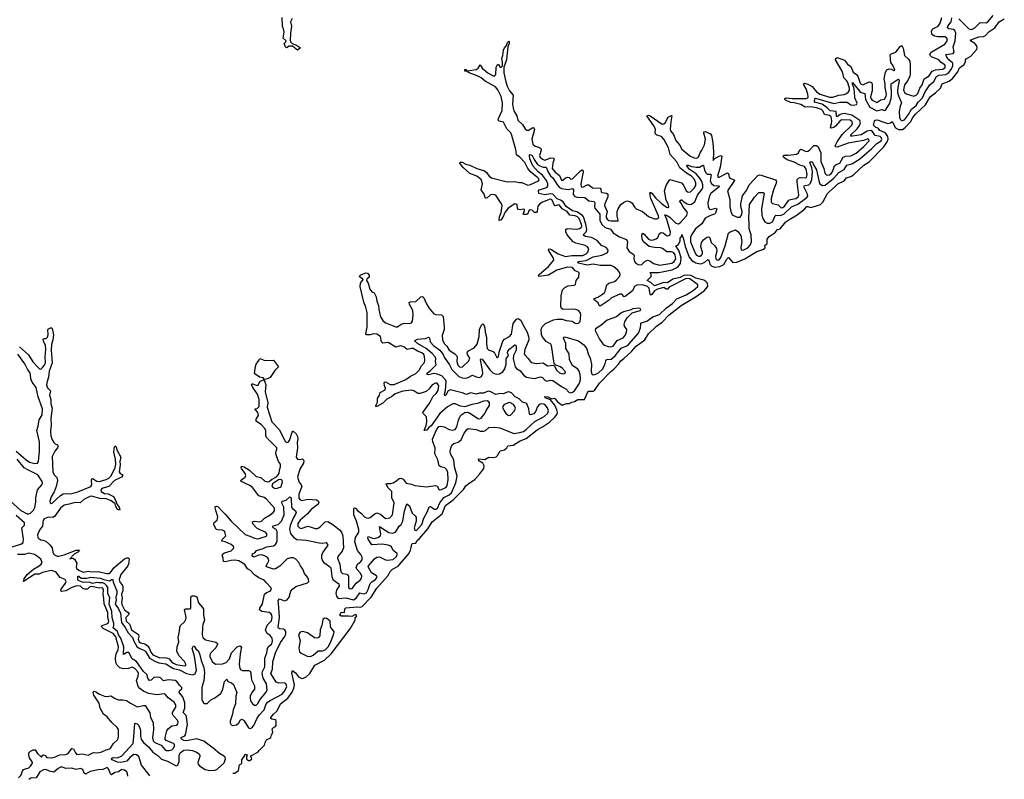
# Model space of a CAD drawing. Extents: x 2528690 to 2677062, y 911844 to 1023253.
# Tile 134 of 145: x 2662440 to 2673865, y 915099 to 923910. Entities that reach past the tile are written whole.
import ezdxf

# ---------------------------------------------------------------- set-up
doc = ezdxf.new("R2010")
doc.units = 0

msp = doc.modelspace()

# ---------------------------------------------------------------- linework, layer by layer
at = {"layer": '0CON10XD'}
for points in [[(2665603, 923925), (2665584, 923885), (2665593, 923835), (2665582, 923755), (2665579, 923669), (2665584, 923654), (2665603, 923633), (2665652, 923615), (2665700, 923585), (2665665, 923558), (2665605, 923602), (2665567, 923603), (2665535, 923583), (2665525, 923594), (2665510, 923635), (2665528, 923652), (2665532, 923665), (2665497, 923697), (2665508, 923765), (2665501, 923805), (2665488, 923835), (2665487, 923935)], [(2668743, 922047), (2668775, 922074), (2668795, 922083), (2668815, 922080), (2668835, 922061), (2668855, 922063), (2668946, 922155), (2668965, 922167), (2668975, 922165), (2668980, 922145), (2668953, 922005), (2668955, 921972), (2668975, 921967), (2669025, 921993), (2669045, 921995), (2669088, 921958), (2669176, 921956), (2669184, 921945), (2669187, 921915), (2669195, 921907), (2669248, 921898), (2669265, 921885), (2669265, 921855), (2669230, 921775), (2669227, 921755), (2669256, 921685), (2669244, 921635), (2669245, 921615), (2669257, 921595), (2669275, 921581), (2669305, 921575), (2669383, 921577), (2669386, 921585), (2669372, 921632), (2669374, 921685), (2669385, 921716), (2669415, 921765), (2669445, 921791), (2669485, 921808), (2669526, 921796), (2669545, 921781), (2669575, 921735), (2669595, 921715), (2669667, 921685), (2669735, 921628), (2669805, 921601), (2669835, 921601), (2669855, 921614), (2669854, 921635), (2669762, 921835), (2669755, 921865), (2669755, 921910), (2669775, 921898), (2669816, 921845), (2669885, 921781), (2669945, 921735), (2669959, 921731), (2669967, 921733), (2669972, 921745), (2669965, 921773), (2669942, 921815), (2669923, 921925), (2669942, 921985), (2669985, 922058), (2670119, 922019), (2670141, 921991), (2670175, 921925), (2670195, 921910), (2670224, 921915), (2670266, 921955), (2670286, 921985), (2670286, 922015), (2670271, 922055), (2670234, 922095), (2670179, 922129), (2670101, 922191), (2670065, 922263), (2669988, 922345), (2669967, 922425), (2669916, 922525), (2669886, 922555), (2669835, 922569), (2669820, 922580), (2669815, 922595), (2669819, 922635), (2669806, 922666), (2669716, 922795), (2669735, 922801), (2669755, 922794), (2669895, 922699), (2669915, 922703), (2669928, 922712), (2669965, 922779), (2670005, 922799), (2670009, 922795), (2669994, 922726), (2669992, 922678), (2669986, 922645), (2669991, 922621), (2670025, 922579), (2670055, 922508), (2670097, 922457), (2670125, 922408), (2670215, 922329), (2670265, 922306), (2670295, 922304), (2670318, 922315), (2670335, 922365), (2670355, 922395), (2670385, 922460), (2670399, 922525), (2670377, 922595), (2670379, 922611), (2670395, 922614), (2670455, 922586), (2670466, 922565), (2670482, 922485), (2670489, 922375), (2670485, 922278), (2670502, 922298), (2670555, 922328), (2670575, 922334), (2670587, 922327), (2670569, 922201), (2670538, 922095), (2670543, 922083), (2670555, 922082), (2670655, 922133), (2670665, 922125), (2670672, 922085), (2670680, 922070), (2670731, 922051), (2670733, 922045), (2670653, 921925), (2670679, 921825), (2670679, 921745), (2670690, 921685), (2670709, 921645), (2670765, 921619), (2670800, 921620), (2670821, 921649), (2670824, 921685), (2670808, 921745), (2670806, 921775), (2670828, 921865), (2670873, 921927), (2670904, 921996), (2671005, 922102), (2671025, 922109), (2671045, 922107), (2671211, 922051), (2671220, 922035), (2671219, 922015), (2671186, 921935), (2671158, 921835), (2671159, 921795), (2671177, 921777), (2671241, 921761), (2671275, 921729), (2671295, 921731), (2671315, 921746), (2671365, 921817), (2671385, 921826), (2671445, 921834), (2671472, 921855), (2671479, 921875), (2671461, 922029), (2671463, 922055), (2671475, 922070), (2671495, 922079), (2671555, 922074), (2671570, 922080), (2671578, 922115), (2671567, 922175), (2671545, 922207), (2671493, 922223), (2671425, 922257), (2671347, 922285), (2671304, 922315), (2671298, 922332), (2671311, 922339), (2671357, 922337), (2671455, 922351), (2671475, 922364), (2671491, 922399), (2671505, 922409), (2671565, 922381), (2671585, 922383), (2671603, 922395), (2671655, 922452), (2671685, 922451), (2671705, 922436), (2671738, 922365), (2671736, 922265), (2671772, 922185), (2671781, 922131), (2671805, 922108), (2671835, 922112), (2671855, 922125), (2671870, 922145), (2671896, 922215), (2671915, 922231), (2671958, 922245), (2671996, 922314), (2672025, 922328), (2672085, 922332), (2672145, 922362), (2672235, 922438), (2672296, 922505), (2672289, 922525), (2672275, 922526), (2672231, 922509), (2672055, 922477), (2671925, 922433), (2671911, 922435), (2671904, 922445), (2671925, 922493), (2671983, 922577), (2672095, 922685), (2672103, 922705), (2672100, 922725), (2672075, 922744), (2671975, 922749), (2671955, 922734), (2671905, 922673), (2671885, 922659), (2671855, 922652), (2671849, 922665), (2671861, 922705), (2671862, 922735), (2671855, 922782), (2671835, 922800), (2671780, 922810), (2671761, 922851), (2671745, 922867), (2671687, 922887), (2671615, 922900), (2671555, 922895), (2671503, 922925), (2671425, 922945), (2671385, 922948), (2671328, 922975), (2671319, 922985), (2671320, 922995), (2671335, 923003), (2671405, 922995), (2671565, 922994), (2671585, 923005), (2671591, 923015), (2671585, 923047), (2671567, 923107), (2671539, 923155), (2671536, 923165), (2671545, 923174), (2671585, 923163), (2671635, 923134), (2671684, 923075), (2671730, 923045), (2671835, 923011), (2671875, 923013), (2671945, 923036), (2672005, 923042), (2672035, 923053), (2672058, 923072), (2672068, 923092), (2672069, 923115), (2672045, 923188), (2672035, 923206), (2672002, 923235), (2671996, 923276), (2671982, 923312), (2671905, 923445), (2671909, 923461), (2671925, 923470), (2672010, 923440), (2672045, 923395), (2672085, 923368), (2672112, 923302), (2672150, 923275), (2672164, 923255), (2672192, 923175), (2672205, 923161), (2672224, 923154), (2672295, 923189), (2672315, 923187), (2672326, 923176), (2672333, 923153), (2672331, 923085), (2672312, 923015), (2672315, 922995), (2672331, 922975), (2672385, 922950), (2672431, 922979), (2672475, 922988), (2672495, 923022), (2672499, 923045), (2672484, 923124), (2672484, 923165), (2672470, 923225), (2672488, 923302), (2672502, 923328), (2672525, 923339), (2672556, 923336), (2672585, 923321), (2672593, 923327), (2672575, 923375), (2672550, 923415), (2672539, 923501), (2672554, 923515), (2672606, 923534), (2672655, 923598), (2672675, 923611), (2672690, 923580), (2672705, 923495), (2672755, 923453), (2672768, 923428), (2672774, 923385), (2672773, 923283), (2672768, 923255), (2672745, 923205), (2672705, 923155), (2672695, 923095), (2672705, 923067), (2672725, 923048), (2672815, 923023), (2672843, 923035), (2672860, 923055), (2672885, 923115), (2672912, 923155), (2672935, 923223), (2672995, 923259), (2673028, 923312), (2673065, 923329), (2673152, 923335), (2673178, 923355), (2673180, 923375), (2673173, 923385), (2673134, 923414), (2673105, 923444), (2673019, 923479), (2673003, 923493), (2673001, 923505), (2673017, 923535), (2673174, 923626), (2673199, 923655), (2673205, 923685), (2673195, 923700), (2673175, 923710), (2673095, 923711), (2673055, 923719), (2673035, 923730), (2673023, 923747), (2673020, 923775), (2673035, 923805), (2673097, 923835), (2673122, 923868), (2673140, 923935)], [(2672657, 922907), (2672645, 922845), (2672648, 922778), (2672656, 922755), (2672671, 922741), (2672685, 922739), (2672705, 922748), (2672755, 922809), (2672789, 922871), (2672842, 922915), (2672867, 922953), (2672914, 923005), (2672947, 923075), (2673002, 923155), (2673048, 923192), (2673078, 923252), (2673104, 923266), (2673185, 923276), (2673221, 923299), (2673249, 923331), (2673267, 923375), (2673267, 923405), (2673223, 923445), (2673200, 923475), (2673186, 923505), (2673271, 923519), (2673285, 923535), (2673272, 923595), (2673293, 923665), (2673302, 923755), (2673292, 923785), (2673275, 923798), (2673221, 923805), (2673205, 923815), (2673211, 923835), (2673248, 923885), (2673257, 923933)], [(2673338, 923918), (2673455, 923805), (2673485, 923795), (2673522, 923815), (2673583, 923877), (2673655, 923875), (2673675, 923884), (2673735, 923957)], [(2664915, 915169), (2664935, 915170), (2664979, 915201), (2664991, 915269), (2665018, 915282), (2665018, 915325), (2665052, 915375), (2665055, 915390), (2665080, 915385), (2665070, 915355), (2665073, 915333), (2665095, 915318), (2665112, 915318), (2665132, 915335), (2665123, 915365), (2665130, 915375), (2665204, 915416), (2665223, 915437), (2665282, 915495), (2665288, 915525), (2665305, 915558), (2665342, 915575), (2665354, 915586), (2665363, 915617), (2665379, 915641), (2665370, 915685), (2665385, 915702), (2665409, 915711), (2665418, 915725), (2665415, 915780), (2665405, 915788), (2665365, 915796), (2665356, 915805), (2665356, 915815), (2665385, 915854), (2665428, 915892), (2665468, 915975), (2665550, 916040), (2665600, 916110), (2665621, 916155), (2665628, 916195), (2665596, 916334), (2665605, 916360), (2665639, 916335), (2665675, 916288), (2665715, 916270), (2665735, 916271), (2665765, 916289), (2665805, 916325), (2665865, 916422), (2665977, 916483), (2666055, 916555), (2666274, 916846), (2666332, 916945), (2666333, 916977), (2666346, 916984), (2666352, 916995), (2666345, 917008), (2666335, 917010), (2666293, 916987), (2666255, 916992), (2666171, 916991), (2666153, 917005), (2666172, 917038), (2666210, 917035), (2666211, 917075), (2666225, 917088), (2666355, 917098), (2666395, 917095), (2666415, 917105), (2666519, 917211), (2666585, 917315), (2666711, 917459), (2666742, 917515), (2666765, 917535), (2666830, 917570), (2666865, 917615), (2666951, 917709), (2666973, 917755), (2666989, 917825), (2666997, 917833), (2667035, 917840), (2667049, 917865), (2667079, 917891), (2667174, 918006), (2667225, 918085), (2667342, 918178), (2667382, 918275), (2667471, 918339), (2667588, 918462), (2667615, 918505), (2667654, 918536), (2667720, 918575), (2667779, 918641), (2667825, 918705), (2667830, 918735), (2667815, 918765), (2667767, 918795), (2667765, 918818), (2667838, 918808), (2667885, 918834), (2667935, 918830), (2667969, 918841), (2667984, 918856), (2668015, 918911), (2668065, 918919), (2668093, 918945), (2668104, 918966), (2668165, 918974), (2668247, 919025), (2668317, 919053), (2668445, 919154), (2668505, 919186), (2668587, 919243), (2668651, 919299), (2668671, 919329), (2668679, 919355), (2668674, 919384), (2668650, 919440), (2668599, 919499), (2668538, 919525), (2668532, 919538), (2668570, 919535), (2668615, 919513), (2668645, 919519), (2668655, 919514), (2668679, 919479), (2668735, 919438), (2668783, 919457), (2668815, 919457), (2668848, 919472), (2668879, 919481), (2668915, 919503), (2668995, 919504), (2669035, 919600), (2669095, 919602), (2669110, 919610), (2669166, 919695), (2669294, 919825), (2669335, 919858), (2669387, 919913), (2669415, 919953), (2669451, 919979), (2669539, 920061), (2669595, 920125), (2669693, 920197), (2669736, 920265), (2669829, 920355), (2669895, 920401), (2669978, 920485), (2670115, 920595), (2670291, 920699), (2670384, 920766), (2670423, 920817), (2670422, 920852), (2670403, 920873), (2670377, 920887), (2670285, 920913), (2670232, 920942), (2670188, 920948), (2670148, 920942), (2670105, 920921), (2670020, 920900), (2669955, 920857), (2669915, 920860), (2669805, 920822), (2669762, 920862), (2669721, 920885), (2669767, 920933), (2669766, 920955), (2669754, 920976), (2669855, 920977), (2670012, 921008), (2670065, 921036), (2670082, 921048), (2670107, 921083), (2670114, 921144), (2670094, 921224), (2670052, 921285), (2670076, 921294), (2670089, 921311), (2670102, 921345), (2670103, 921375), (2670122, 921398), (2670125, 921420), (2670143, 921365), (2670160, 921280), (2670209, 921155), (2670238, 921118), (2670285, 921091), (2670335, 921079), (2670355, 921082), (2670391, 921099), (2670425, 921130), (2670435, 921121), (2670448, 921075), (2670471, 921051), (2670505, 921041), (2670563, 921047), (2670610, 921070), (2670645, 921132), (2670665, 921150), (2670715, 921095), (2670761, 921099), (2670855, 921138), (2670955, 921199), (2670995, 921222), (2671065, 921243), (2671082, 921255), (2671089, 921265), (2671085, 921292), (2671114, 921315), (2671114, 921366), (2671138, 921395), (2671205, 921442), (2671235, 921476), (2671266, 921484), (2671330, 921565), (2671375, 921598), (2671463, 921647), (2671547, 921713), (2671575, 921742), (2671585, 921744), (2671615, 921732), (2671675, 921746), (2671732, 921768), (2671758, 921795), (2671813, 921895), (2671832, 921915), (2671900, 921970), (2671935, 922007), (2672005, 922042), (2672035, 922077), (2672085, 922092), (2672115, 922111), (2672236, 922224), (2672297, 922263), (2672466, 922434), (2672507, 922493), (2672517, 922525), (2672513, 922555), (2672489, 922589), (2672467, 922607), (2672419, 922625), (2672401, 922651), (2672375, 922658), (2672347, 922685), (2672358, 922732), (2672366, 922744), (2672385, 922750), (2672405, 922746), (2672431, 922731), (2672515, 922707), (2672545, 922713), (2672565, 922728), (2672604, 922654), (2672636, 922636), (2672685, 922638), (2672715, 922659), (2672776, 922724), (2672805, 922776), (2672835, 922815), (2672949, 922921), (2673003, 923015), (2673067, 923063), (2673123, 923115), (2673145, 923166), (2673225, 923195), (2673269, 923231), (2673324, 923306), (2673345, 923352), (2673399, 923391), (2673416, 923425), (2673416, 923445), (2673423, 923455), (2673475, 923487), (2673540, 923555), (2673549, 923581), (2673546, 923606), (2673522, 923632), (2673473, 923665), (2673477, 923675), (2673569, 923711), (2673624, 923716), (2673645, 923725), (2673685, 923768), (2673756, 923815), (2673806, 923885), (2673865, 923920)], [(2666816, 918564), (2666845, 918590), (2666861, 918591), (2666889, 918579), (2666926, 918535), (2666985, 918523), (2667025, 918508), (2667155, 918492), (2667265, 918509), (2667285, 918499), (2667302, 918465), (2667315, 918457), (2667335, 918459), (2667385, 918483), (2667399, 918505), (2667413, 918575), (2667409, 918659), (2667398, 918688), (2667375, 918713), (2667325, 918722), (2667307, 918737), (2667293, 918805), (2667258, 918875), (2667260, 918945), (2667235, 919012), (2667232, 919045), (2667276, 919154), (2667305, 919190), (2667325, 919195), (2667365, 919188), (2667425, 919158), (2667465, 919147), (2667495, 919158), (2667513, 919187), (2667530, 919265), (2667550, 919310), (2667569, 919331), (2667605, 919354), (2667635, 919357), (2667661, 919351), (2667755, 919286), (2667775, 919282), (2667795, 919289), (2667837, 919343), (2667852, 919378), (2667893, 919435), (2667893, 919465), (2667885, 919478), (2667865, 919488), (2667823, 919487), (2667753, 919457), (2667685, 919445), (2667605, 919418), (2667555, 919426), (2667495, 919455), (2667465, 919454), (2667405, 919418), (2667315, 919342), (2667215, 919200), (2667182, 919175), (2667165, 919150), (2667134, 919145), (2667157, 919203), (2667165, 919245), (2667162, 919305), (2667125, 919340), (2667119, 919355), (2667200, 919465), (2667237, 919543), (2667271, 919575), (2667295, 919608), (2667303, 919663), (2667285, 919693), (2667265, 919693), (2667227, 919675), (2667192, 919628), (2667155, 919596), (2667087, 919573), (2667061, 919575), (2667013, 919605), (2666985, 919613), (2666885, 919600), (2666798, 919572), (2666754, 919536), (2666702, 919508), (2666655, 919462), (2666585, 919424), (2666573, 919425), (2666571, 919435), (2666591, 919475), (2666593, 919517), (2666615, 919555), (2666624, 919586), (2666680, 919615), (2666684, 919635), (2666675, 919665), (2666671, 919695), (2666675, 919706), (2666685, 919709), (2666739, 919679), (2666785, 919678), (2666919, 919735), (2666975, 919775), (2667035, 919805), (2667076, 919845), (2667103, 919895), (2667136, 919935), (2667143, 919965), (2667136, 920005), (2667129, 920025), (2667108, 920045), (2667055, 920066), (2667006, 920096), (2666985, 920097), (2666935, 920084), (2666897, 920115), (2666875, 920124), (2666855, 920126), (2666805, 920111), (2666715, 920165), (2666655, 920157), (2666640, 920175), (2666626, 920235), (2666585, 920262), (2666545, 920267), (2666505, 920253), (2666465, 920256), (2666456, 920266), (2666472, 920345), (2666471, 920385), (2666471, 920515), (2666455, 920575), (2666432, 920632), (2666392, 920815), (2666395, 920855), (2666424, 920895), (2666418, 920905), (2666388, 920925), (2666383, 920935), (2666398, 920952), (2666455, 920972), (2666475, 920970), (2666497, 920945), (2666497, 920923), (2666469, 920901), (2666463, 920885), (2666483, 920853), (2666503, 920783), (2666525, 920754), (2666555, 920742), (2666577, 920695), (2666584, 920644), (2666603, 920595), (2666607, 920547), (2666628, 920465), (2666652, 920422), (2666685, 920395), (2666805, 920348), (2666825, 920347), (2666865, 920377), (2666905, 920390), (2666965, 920387), (2666986, 920394), (2666998, 920412), (2667005, 920485), (2667000, 920535), (2666963, 920605), (2666961, 920629), (2666975, 920638), (2667035, 920641), (2667095, 920697), (2667115, 920698), (2667129, 920685), (2667159, 920615), (2667188, 920568), (2667245, 920500), (2667265, 920489), (2667335, 920485), (2667355, 920469), (2667367, 920345), (2667364, 920315), (2667341, 920245), (2667345, 920195), (2667365, 920156), (2667398, 920125), (2667425, 920078), (2667490, 920035), (2667510, 920015), (2667515, 919995), (2667511, 919945), (2667525, 919903), (2667545, 919882), (2667575, 919879), (2667651, 919955), (2667662, 919985), (2667636, 920026), (2667632, 920045), (2667641, 920065), (2667715, 920105), (2667747, 920145), (2667771, 920235), (2667777, 920315), (2667797, 920365), (2667815, 920382), (2667825, 920371), (2667837, 920337), (2667841, 920285), (2667856, 920226), (2667855, 920155), (2667865, 920095), (2667885, 920076), (2667927, 920067), (2667944, 920055), (2667975, 919990), (2667985, 919990), (2667995, 920003), (2668002, 920055), (2668045, 920183), (2668065, 920203), (2668125, 920235), (2668148, 920262), (2668168, 920385), (2668205, 920435), (2668225, 920443), (2668255, 920425), (2668282, 920365), (2668328, 920285), (2668345, 920235), (2668346, 920195), (2668302, 920085), (2668294, 920035), (2668301, 920021), (2668341, 919981), (2668374, 919934), (2668435, 919921), (2668515, 919930), (2668565, 919897), (2668635, 919901), (2668648, 919888), (2668670, 919845), (2668705, 919815), (2668737, 919803), (2668764, 919806), (2668773, 919825), (2668740, 919865), (2668715, 919884), (2668663, 919903), (2668642, 919922), (2668612, 920132), (2668602, 920145), (2668549, 920179), (2668504, 920234), (2668495, 920257), (2668490, 920315), (2668501, 920349), (2668541, 920385), (2668635, 920428), (2668675, 920438), (2668735, 920435), (2668782, 920422), (2668849, 920415), (2668885, 920391), (2668904, 920386), (2668925, 920389), (2668942, 920408), (2668953, 920485), (2668943, 920513), (2668925, 920536), (2668895, 920548), (2668855, 920553), (2668745, 920548), (2668725, 920562), (2668719, 920585), (2668723, 920707), (2668740, 920775), (2668765, 920802), (2668805, 920822), (2668875, 920831), (2668891, 920839), (2668896, 920885), (2668928, 920925), (2668932, 920972), (2668923, 920983), (2668885, 920998), (2668856, 921036), (2668795, 921041), (2668674, 921006), (2668575, 920947), (2668463, 920933), (2668461, 920945), (2668469, 920955), (2668575, 921046), (2668639, 921121), (2668635, 921145), (2668577, 921235), (2668579, 921251), (2668605, 921247), (2668690, 921195), (2668775, 921164), (2668845, 921176), (2668975, 921174), (2669015, 921193), (2669034, 921215), (2669043, 921253), (2669028, 921275), (2669001, 921291), (2668895, 921319), (2668864, 921334), (2668793, 921413), (2668778, 921448), (2668776, 921475), (2668791, 921489), (2668905, 921481), (2668935, 921487), (2668955, 921501), (2668961, 921515), (2668960, 921535), (2668930, 921605), (2668913, 921625), (2668885, 921635), (2668823, 921643), (2668793, 921685), (2668736, 921716), (2668705, 921760), (2668695, 921764), (2668655, 921750), (2668645, 921754), (2668620, 921815), (2668610, 921825), (2668595, 921828), (2668505, 921795), (2668474, 921775), (2668454, 921746), (2668443, 921685), (2668435, 921672), (2668414, 921674), (2668385, 921702), (2668365, 921703), (2668349, 921691), (2668335, 921659), (2668325, 921649), (2668295, 921649), (2668284, 921655), (2668299, 921695), (2668297, 921707), (2668283, 921713), (2668247, 921703), (2668228, 921708), (2668216, 921725), (2668211, 921765), (2668202, 921772), (2668185, 921773), (2668109, 921725), (2668068, 921672), (2668055, 921635), (2668025, 921587), (2668005, 921579), (2668006, 921625), (2668026, 921675), (2668037, 921755), (2668032, 921775), (2667985, 921845), (2667965, 921875), (2667925, 921882), (2667903, 921877), (2667865, 921844), (2667845, 921836), (2667829, 921885), (2667795, 921935), (2667811, 922005), (2667793, 922055), (2667746, 922096), (2667665, 922125), (2667586, 922195), (2667554, 922235), (2667549, 922245), (2667553, 922257), (2667575, 922256), (2667615, 922233), (2667665, 922224), (2667745, 922184), (2667835, 922155), (2667855, 922139), (2667886, 922096), (2667915, 922075), (2668095, 922029), (2668186, 922034), (2668235, 922022), (2668265, 922023), (2668335, 921992), (2668368, 921998), (2668460, 922040), (2668467, 922053), (2668463, 922065), (2668445, 922085), (2668370, 922140), (2668335, 922185), (2668300, 922255), (2668243, 922315), (2668204, 922344), (2668196, 922405), (2668152, 922565), (2668138, 922598), (2668093, 922645), (2668055, 922721), (2668004, 922734), (2667992, 922745), (2667995, 922765), (2668037, 922855), (2668044, 922945), (2668028, 923018), (2667988, 923098), (2667961, 923131), (2667840, 923195), (2667794, 923234), (2667750, 923260), (2667657, 923295), (2667637, 923305), (2667633, 923313), (2667604, 923314), (2667605, 923332), (2667615, 923333), (2667627, 923317), (2667636, 923316), (2667738, 923332), (2667761, 923349), (2667785, 923387), (2667807, 923347), (2667874, 923294), (2667935, 923259), (2667955, 923258), (2667966, 923275), (2667970, 923355), (2667985, 923390), (2667995, 923389), (2668015, 923359), (2668025, 923359), (2668042, 923375), (2668044, 923415), (2668035, 923465), (2668045, 923495), (2668053, 923555), (2668065, 923582), (2668089, 923611), (2668102, 923645), (2668115, 923659), (2668120, 923655), (2668119, 923635), (2668105, 923595), (2668090, 923445), (2668059, 923361), (2668058, 923295), (2668081, 923191), (2668098, 923138), (2668125, 923085), (2668168, 923035), (2668160, 922930), (2668165, 922885), (2668176, 922845), (2668209, 922795), (2668222, 922745), (2668273, 922693), (2668305, 922643), (2668325, 922627), (2668345, 922629), (2668395, 922659), (2668407, 922657), (2668412, 922635), (2668383, 922525), (2668394, 922465), (2668423, 922443), (2668465, 922432), (2668488, 922415), (2668492, 922395), (2668473, 922335), (2668481, 922315), (2668505, 922291), (2668535, 922282), (2668605, 922308), (2668637, 922305), (2668642, 922292), (2668625, 922245), (2668619, 922185), (2668655, 922140), (2668704, 922104), (2668725, 922049), (2668743, 922047)], [(2667245, 919806), (2667185, 919792), (2667171, 919795), (2667166, 919805), (2667171, 919815), (2667204, 919836), (2667274, 919905), (2667266, 919945), (2667268, 919978), (2667260, 920000), (2667228, 920038), (2667158, 920098), (2667055, 920156), (2667023, 920185), (2667055, 920204), (2667149, 920211), (2667185, 920228), (2667195, 920218), (2667202, 920175), (2667241, 920131), (2667315, 920075), (2667352, 920025), (2667364, 919994), (2667428, 919908), (2667453, 919853), (2667535, 919772), (2667575, 919754), (2667615, 919751), (2667645, 919758), (2667695, 919785), (2667736, 919766), (2667775, 919760), (2667798, 919772), (2667814, 919805), (2667811, 919845), (2667787, 919965), (2667792, 919978), (2667805, 919972), (2667895, 919847), (2667932, 919812), (2667967, 919797), (2668007, 919803), (2668045, 919827), (2668068, 919862), (2668083, 919915), (2668086, 919975), (2668111, 920015), (2668100, 920045), (2668105, 920065), (2668127, 920093), (2668185, 920138), (2668195, 920138), (2668202, 920122), (2668199, 920075), (2668171, 920015), (2668168, 919975), (2668191, 919885), (2668204, 919865), (2668245, 919841), (2668285, 919789), (2668315, 919765), (2668415, 919747), (2668485, 919766), (2668505, 919760), (2668539, 919725), (2668555, 919716), (2668595, 919727), (2668625, 919724), (2668725, 919654), (2668779, 919629), (2668811, 919591), (2668833, 919583), (2668855, 919589), (2668877, 919605), (2668932, 919685), (2668944, 919716), (2668949, 919745), (2668945, 919795), (2668933, 919833), (2668915, 919856), (2668855, 919899), (2668818, 919965), (2668814, 920035), (2668776, 920096), (2668778, 920155), (2668749, 920215), (2668753, 920227), (2668765, 920231), (2668925, 920185), (2668987, 920137), (2669021, 920091), (2669035, 920035), (2669060, 919985), (2669076, 919916), (2669070, 919835), (2669075, 919807), (2669095, 919792), (2669125, 919799), (2669155, 919815), (2669203, 919857), (2669231, 919905), (2669243, 919955), (2669253, 919967), (2669305, 919973), (2669348, 920012), (2669420, 920100), (2669485, 920127), (2669509, 920145), (2669620, 920275), (2669642, 920335), (2669646, 920384), (2669655, 920394), (2669716, 920414), (2669785, 920462), (2669865, 920490), (2669944, 920566), (2670015, 920617), (2670067, 920673), (2670175, 920720), (2670255, 920767), (2670308, 920815), (2670307, 920835), (2670289, 920849), (2670215, 920905), (2670175, 920908), (2669975, 920806), (2669955, 920783), (2669943, 920783), (2669915, 920805), (2669842, 920785), (2669806, 920765), (2669775, 920721), (2669765, 920715), (2669754, 920724), (2669743, 920795), (2669725, 920815), (2669665, 920835), (2669601, 920829), (2669575, 920815), (2669550, 920765), (2669465, 920699), (2669453, 920695), (2669426, 920725), (2669405, 920725), (2669308, 920682), (2669270, 920650), (2669175, 920589), (2669165, 920593), (2669151, 920625), (2669103, 920665), (2669110, 920675), (2669158, 920695), (2669203, 920727), (2669225, 920744), (2669235, 920762), (2669252, 920835), (2669275, 920852), (2669343, 920875), (2669365, 920891), (2669405, 920937), (2669409, 920955), (2669404, 920975), (2669382, 921005), (2669335, 921042), (2669305, 921058), (2669175, 921060), (2669095, 921073), (2669025, 921064), (2668925, 921085), (2668912, 921095), (2668925, 921106), (2669015, 921116), (2669095, 921158), (2669193, 921177), (2669255, 921205), (2669270, 921225), (2669264, 921245), (2669245, 921267), (2669192, 921292), (2669139, 921349), (2669075, 921383), (2669006, 921396), (2668986, 921405), (2668980, 921415), (2669015, 921449), (2669021, 921475), (2669008, 921538), (2668981, 921625), (2668970, 921640), (2668905, 921680), (2668855, 921693), (2668782, 921742), (2668746, 921796), (2668715, 921817), (2668675, 921833), (2668625, 921885), (2668605, 921890), (2668535, 921880), (2668464, 921895), (2668460, 921925), (2668467, 921935), (2668555, 921965), (2668567, 921983), (2668567, 922007), (2668553, 922043), (2668508, 922108), (2668458, 922145), (2668395, 922213), (2668360, 922295), (2668354, 922336), (2668356, 922344), (2668365, 922348), (2668386, 922335), (2668408, 922288), (2668450, 922230), (2668475, 922215), (2668515, 922200), (2668548, 922198), (2668571, 922141), (2668600, 922100), (2668626, 922075), (2668680, 921990), (2668705, 921963), (2668725, 921953), (2668805, 921942), (2668855, 921950), (2668865, 921938), (2668863, 921883), (2668881, 921861), (2668910, 921850), (2668998, 921848), (2669045, 921810), (2669105, 921801), (2669113, 921785), (2669109, 921745), (2669113, 921723), (2669172, 921655), (2669172, 921585), (2669194, 921535), (2669235, 921499), (2669295, 921479), (2669328, 921438), (2669400, 921390), (2669482, 921362), (2669491, 921335), (2669485, 921265), (2669513, 921223), (2669566, 921186), (2669571, 921175), (2669565, 921135), (2669574, 921105), (2669595, 921083), (2669625, 921068), (2669659, 921071), (2669695, 921107), (2669725, 921120), (2669752, 921112), (2669795, 921081), (2669863, 921063), (2670006, 921084), (2670036, 921105), (2670052, 921135), (2670044, 921184), (2670025, 921210), (2670005, 921218), (2669948, 921218), (2669898, 921255), (2669875, 921264), (2669805, 921267), (2669745, 921281), (2669680, 921335), (2669663, 921367), (2669658, 921412), (2669665, 921432), (2669685, 921423), (2669735, 921365), (2669765, 921353), (2669795, 921355), (2669825, 921367), (2669844, 921385), (2669865, 921429), (2669885, 921441), (2669905, 921437), (2669945, 921407), (2669962, 921402), (2669987, 921413), (2669993, 921445), (2669951, 921591), (2669927, 921645), (2669945, 921643), (2669985, 921618), (2670055, 921549), (2670084, 921544), (2670105, 921553), (2670178, 921635), (2670190, 921665), (2670183, 921685), (2670133, 921745), (2670119, 921779), (2670096, 921805), (2670115, 921820), (2670125, 921819), (2670146, 921796), (2670184, 921774), (2670215, 921766), (2670235, 921771), (2670275, 921797), (2670305, 921875), (2670361, 921945), (2670367, 921965), (2670365, 921995), (2670354, 922034), (2670331, 922071), (2670291, 922121), (2670208, 922175), (2670180, 922215), (2670185, 922227), (2670237, 922207), (2670290, 922200), (2670330, 922200), (2670365, 922221), (2670375, 922219), (2670388, 922165), (2670405, 922129), (2670419, 922119), (2670455, 922118), (2670462, 922112), (2670451, 922045), (2670463, 922013), (2670495, 921985), (2670552, 921982), (2670560, 921975), (2670459, 921895), (2670445, 921865), (2670423, 921785), (2670428, 921738), (2670445, 921712), (2670465, 921708), (2670515, 921722), (2670528, 921718), (2670515, 921667), (2670504, 921655), (2670455, 921639), (2670393, 921607), (2670355, 921542), (2670282, 921485), (2670236, 921415), (2670224, 921385), (2670225, 921335), (2670280, 921195), (2670295, 921179), (2670315, 921169), (2670335, 921168), (2670353, 921177), (2670362, 921195), (2670363, 921215), (2670344, 921276), (2670350, 921325), (2670374, 921355), (2670415, 921389), (2670435, 921393), (2670448, 921378), (2670462, 921325), (2670506, 921285), (2670527, 921255), (2670529, 921225), (2670513, 921167), (2670517, 921137), (2670535, 921121), (2670555, 921125), (2670575, 921153), (2670625, 921285), (2670665, 921435), (2670685, 921450), (2670745, 921471), (2670772, 921455), (2670807, 921405), (2670820, 921335), (2670808, 921268), (2670812, 921242), (2670835, 921237), (2670888, 921265), (2670918, 921295), (2670932, 921335), (2670927, 921415), (2670905, 921485), (2670906, 921545), (2670900, 921605), (2670909, 921765), (2670965, 921853), (2671015, 921904), (2671067, 921907), (2671078, 921898), (2671049, 921715), (2671053, 921643), (2671065, 921605), (2671088, 921565), (2671115, 921549), (2671145, 921548), (2671175, 921565), (2671205, 921636), (2671215, 921642), (2671265, 921640), (2671305, 921654), (2671395, 921741), (2671468, 921772), (2671575, 921847), (2671584, 921865), (2671582, 921885), (2671542, 921965), (2671541, 921979), (2671545, 921985), (2671595, 921995), (2671616, 922014), (2671633, 922057), (2671638, 922145), (2671631, 922191), (2671607, 922255), (2671625, 922265), (2671639, 922259), (2671651, 922225), (2671685, 922169), (2671715, 922025), (2671725, 922005), (2671755, 921985), (2671785, 921992), (2671885, 922071), (2671945, 922138), (2672007, 922173), (2672037, 922223), (2672095, 922237), (2672185, 922292), (2672327, 922415), (2672385, 922474), (2672435, 922506), (2672444, 922525), (2672438, 922545), (2672424, 922554), (2672368, 922568), (2672335, 922613), (2672315, 922623), (2672275, 922616), (2672205, 922573), (2672105, 922558), (2672085, 922560), (2672083, 922575), (2672156, 922645), (2672186, 922684), (2672198, 922715), (2672189, 922739), (2672095, 922802), (2672005, 922823), (2671960, 922810), (2671925, 922784), (2671916, 922786), (2671915, 922845), (2671843, 922853), (2671809, 922889), (2671751, 922931), (2671661, 922955), (2671665, 922995), (2671675, 922998), (2671885, 922937), (2671955, 922952), (2672043, 922953), (2672085, 922923), (2672115, 922917), (2672150, 922925), (2672157, 922943), (2672129, 923005), (2672128, 923075), (2672118, 923128), (2672104, 923156), (2672105, 923180), (2672188, 923078), (2672205, 923067), (2672245, 923055), (2672255, 922985), (2672305, 922896), (2672385, 922853), (2672445, 922868), (2672475, 922857), (2672485, 922860), (2672531, 922935), (2672552, 922995), (2672557, 923037), (2672553, 923167), (2672635, 923220), (2672644, 923214), (2672645, 923205), (2672627, 923095), (2672627, 923065), (2672636, 923026), (2672674, 922945), (2672657, 922907)], [(2669295, 920115), (2669325, 920122), (2669371, 920189), (2669441, 920219), (2669465, 920246), (2669480, 920285), (2669484, 920315), (2669457, 920355), (2669453, 920375), (2669463, 920407), (2669489, 920451), (2669545, 920508), (2669638, 920535), (2669648, 920545), (2669639, 920559), (2669625, 920563), (2669555, 920558), (2669525, 920540), (2669445, 920520), (2669415, 920505), (2669365, 920464), (2669257, 920423), (2669185, 920362), (2669120, 920325), (2669118, 920305), (2669169, 920205), (2669205, 920151), (2669225, 920134), (2669269, 920119), (2669295, 920115)], [(2662437, 920117), (2662544, 920024), (2662591, 919941), (2662649, 919879), (2662671, 919861), (2662685, 919858), (2662706, 919874), (2662727, 919903), (2662738, 919935), (2662734, 919996), (2662743, 920087), (2662740, 920130), (2662715, 920183), (2662714, 920205), (2662725, 920213), (2662748, 920212), (2662763, 920227), (2662769, 920255), (2662766, 920315), (2662773, 920325), (2662796, 920336), (2662809, 920335), (2662817, 920327), (2662833, 920255), (2662826, 920196), (2662809, 920141), (2662804, 920076), (2662815, 919928), (2662784, 919835), (2662775, 919765), (2662758, 919715), (2662753, 919673), (2662761, 919641), (2662797, 919605), (2662787, 919555), (2662800, 919505), (2662803, 919455), (2662818, 919405), (2662800, 919285), (2662806, 919205), (2662798, 919138), (2662802, 919085), (2662817, 919037), (2662835, 919005), (2662850, 918990), (2662877, 918977), (2662885, 918965), (2662879, 918945), (2662846, 918904), (2662818, 918842), (2662826, 918666), (2662842, 918632), (2662871, 918601), (2662877, 918565), (2662865, 918495), (2662840, 918435), (2662804, 918375), (2662791, 918325), (2662792, 918305), (2662805, 918299), (2662815, 918303), (2662915, 918391), (2662945, 918409), (2662985, 918416), (2663035, 918409), (2663114, 918435)], [(2662401, 918905), (2662515, 918806), (2662555, 918779), (2662615, 918761), (2662645, 918768), (2662659, 918785), (2662670, 918905), (2662669, 919015), (2662638, 919145), (2662654, 919195), (2662665, 919269), (2662699, 919325), (2662703, 919395), (2662655, 919535), (2662632, 919642), (2662584, 919705), (2662568, 919745), (2662567, 919795), (2662559, 919819), (2662532, 919855), (2662500, 919920), (2662420, 920030)], [(2665276, 919736), (2665266, 919756), (2665224, 919764), (2665163, 919805), (2665175, 919888), (2665185, 919916), (2665213, 919955), (2665225, 919982), (2665286, 919956), (2665385, 919960), (2665443, 919885), (2665399, 919841), (2665345, 919761), (2665315, 919743), (2665276, 919736)], [(2663114, 918435), (2663265, 918495), (2663278, 918515), (2663273, 918567), (2663277, 918583), (2663285, 918590), (2663335, 918558), (2663365, 918555), (2663445, 918577), (2663476, 918594), (2663501, 918619), (2663546, 918715), (2663557, 918755), (2663553, 918813), (2663532, 918895), (2663542, 918955), (2663545, 918963), (2663555, 918963), (2663572, 918912), (2663615, 918835), (2663603, 918785), (2663606, 918745), (2663595, 918665), (2663605, 918646), (2663630, 918635), (2663635, 918625), (2663621, 918605), (2663539, 918565), (2663475, 918496), (2663405, 918476), (2663389, 918465), (2663382, 918455), (2663385, 918438), (2663425, 918416), (2663465, 918409), (2663529, 918379), (2663545, 918354), (2663572, 918285), (2663596, 918255), (2663603, 918227), (2663599, 918221), (2663575, 918228), (2663554, 918265), (2663546, 918295), (2663500, 918330), (2663435, 918357), (2663385, 918353), (2663275, 918383), (2663255, 918381), (2663185, 918345), (2663142, 918308), (2663085, 918310), (2663015, 918289), (2662955, 918280), (2662913, 918245), (2662844, 918146), (2662823, 918137), (2662775, 918138), (2662745, 918129), (2662725, 918120), (2662714, 918106), (2662703, 918037), (2662675, 917995), (2662647, 917935), (2662652, 917905), (2662661, 917891), (2662685, 917877), (2662709, 917875), (2662745, 917860), (2662790, 917820), (2662817, 917785), (2662823, 917735), (2662831, 917715), (2662845, 917702), (2662875, 917688), (2662895, 917687), (2662956, 917704), (2663095, 917759), (2663135, 917756), (2663116, 917735), (2663071, 917709), (2663021, 917655), (2663055, 917665), (2663075, 917651), (2663104, 917605), (2663094, 917565), (2663101, 917545), (2663125, 917525), (2663175, 917503), (2663237, 917513), (2663275, 917507), (2663345, 917508), (2663455, 917485), (2663475, 917486), (2663495, 917498), (2663535, 917556), (2663655, 917655), (2663685, 917669), (2663698, 917668), (2663709, 917655), (2663701, 917595), (2663696, 917575), (2663614, 917475), (2663593, 917415), (2663601, 917385), (2663630, 917355), (2663636, 917336), (2663637, 917285), (2663622, 917245), (2663629, 917195), (2663623, 917155), (2663626, 917125), (2663658, 917065), (2663697, 917035), (2663709, 917015), (2663670, 916975), (2663674, 916935), (2663717, 916895), (2663736, 916835), (2663818, 916778), (2663824, 916755), (2663816, 916725), (2663826, 916695), (2663845, 916682), (2663892, 916672), (2663920, 916650), (2663941, 916625), (2663960, 916575), (2663984, 916544), (2664065, 916508), (2664125, 916512), (2664155, 916506), (2664175, 916495), (2664205, 916459), (2664225, 916445), (2664255, 916432), (2664303, 916423), (2664355, 916415), (2664366, 916424), (2664366, 916435), (2664353, 916465), (2664288, 916535), (2664265, 916585), (2664266, 916635), (2664285, 916695), (2664280, 916745), (2664295, 916815), (2664297, 916865), (2664306, 916884), (2664353, 916925), (2664368, 916955), (2664370, 916975), (2664352, 917068), (2664365, 917076), (2664415, 917075), (2664425, 917085), (2664425, 917205), (2664433, 917227), (2664465, 917228), (2664497, 917217), (2664516, 917145), (2664561, 917091), (2664571, 917071), (2664573, 917003), (2664584, 916945), (2664566, 916895), (2664561, 916855), (2664558, 916775), (2664566, 916746), (2664598, 916718), (2664665, 916703), (2664715, 916691), (2664734, 916675), (2664736, 916665), (2664716, 916625), (2664657, 916565), (2664647, 916545), (2664648, 916525), (2664675, 916467), (2664695, 916446), (2664715, 916435), (2664795, 916440), (2664835, 916455), (2664873, 916497), (2664897, 916565), (2664965, 916637), (2664995, 916646), (2665012, 916635), (2664997, 916555), (2664985, 916435), (2664994, 916385), (2665005, 916370), (2665025, 916361), (2665095, 916360), (2665115, 916352), (2665124, 916335), (2665126, 916276), (2665134, 916245), (2665166, 916185), (2665163, 916145), (2665135, 916105), (2665116, 916064), (2665113, 916035), (2665123, 916003), (2665145, 915971), (2665165, 915959), (2665185, 915959), (2665205, 915978), (2665232, 916025), (2665298, 916105), (2665311, 916135), (2665305, 916205), (2665264, 916274), (2665254, 916326), (2665259, 916351), (2665286, 916405), (2665283, 916505), (2665308, 916565), (2665315, 916618), (2665325, 916637), (2665365, 916669), (2665374, 916705), (2665368, 916735), (2665345, 916766), (2665306, 916796), (2665291, 916835), (2665312, 916888), (2665363, 916937), (2665370, 916975), (2665365, 917005), (2665353, 917023), (2665335, 917035), (2665251, 917045), (2665221, 917065), (2665226, 917085), (2665256, 917135), (2665282, 917248), (2665303, 917267), (2665345, 917280), (2665360, 917305), (2665356, 917325), (2665305, 917377), (2665275, 917408), (2665215, 917436), (2665165, 917470), (2665120, 917520), (2665085, 917539), (2665051, 917591), (2664984, 917634), (2664935, 917642), (2664892, 917638), (2664825, 917620), (2664805, 917625), (2664802, 917665), (2664791, 917699), (2664796, 917714), (2664815, 917725), (2664895, 917748), (2664920, 917775), (2664924, 917794), (2664918, 917805), (2664893, 917823), (2664825, 917853), (2664790, 917860), (2664786, 917865), (2664794, 917885), (2664833, 917925), (2664826, 917955), (2664815, 917976), (2664795, 917990), (2664735, 917991), (2664718, 917998), (2664692, 918055), (2664695, 918079), (2664732, 918105), (2664739, 918145), (2664718, 918205), (2664707, 918253), (2664710, 918265), (2664725, 918269), (2664745, 918260), (2664789, 918209), (2664825, 918175), (2664892, 918095), (2665055, 917938), (2665111, 917921), (2665164, 917895), (2665205, 917887), (2665292, 917915), (2665307, 917925), (2665306, 917945), (2665292, 917965), (2665225, 917991), (2665193, 918013), (2665145, 918064), (2665143, 918085), (2665165, 918092), (2665225, 918087), (2665245, 918095), (2665281, 918129), (2665345, 918165), (2665383, 918195), (2665397, 918215), (2665396, 918245), (2665305, 918349), (2665277, 918367), (2665215, 918388), (2665142, 918485), (2665109, 918509), (2665068, 918525), (2665007, 918557), (2665006, 918565), (2665016, 918575), (2665055, 918602), (2665063, 918625), (2665056, 918646), (2665013, 918705), (2665009, 918715), (2665015, 918730), (2665043, 918725), (2665105, 918685), (2665185, 918610), (2665238, 918598), (2665286, 918556), (2665315, 918550), (2665336, 918554), (2665363, 918577), (2665421, 918609), (2665441, 918629), (2665450, 918645), (2665454, 918685), (2665467, 918725), (2665467, 918755), (2665445, 918785), (2665414, 918874), (2665415, 918905), (2665425, 918928), (2665422, 918945), (2665304, 919065), (2665295, 919088), (2665296, 919145), (2665281, 919171), (2665245, 919212), (2665185, 919255), (2665185, 919275), (2665212, 919318), (2665202, 919355), (2665168, 919395), (2665195, 919401), (2665218, 919425), (2665217, 919505), (2665199, 919565), (2665144, 919645), (2665131, 919679), (2665134, 919686), (2665145, 919685), (2665185, 919669), (2665205, 919668), (2665232, 919718), (2665275, 919734), (2665298, 919675), (2665289, 919595), (2665321, 919465), (2665312, 919415), (2665367, 919245), (2665455, 919154), (2665515, 919027), (2665535, 919007), (2665555, 919011), (2665569, 919031), (2665605, 919138), (2665615, 919137), (2665647, 919105), (2665662, 919075), (2665668, 919048), (2665660, 919005), (2665663, 918945), (2665648, 918835), (2665665, 918813), (2665685, 918810), (2665726, 918816), (2665737, 918795), (2665732, 918765), (2665691, 918695), (2665663, 918605), (2665683, 918545), (2665708, 918515), (2665715, 918495), (2665680, 918405), (2665681, 918361), (2665695, 918339), (2665715, 918333), (2665785, 918349), (2665885, 918341), (2665905, 918328), (2665911, 918305), (2665905, 918290), (2665822, 918228), (2665775, 918175), (2665693, 918105), (2665669, 918065), (2665668, 918035), (2665685, 918015), (2665705, 918010), (2665785, 918036), (2665835, 918020), (2665868, 918008), (2665895, 918009), (2665925, 918026), (2665985, 918084), (2666015, 918090), (2666074, 918054), (2666152, 917992), (2666174, 917964), (2666188, 917925), (2666198, 917785), (2666180, 917745), (2666131, 917685), (2666127, 917663), (2666156, 917595), (2666162, 917525), (2666170, 917500), (2666187, 917487), (2666237, 917477), (2666257, 917457), (2666255, 917345), (2666257, 917325), (2666265, 917312), (2666275, 917308), (2666296, 917314), (2666345, 917375), (2666392, 917408), (2666408, 917432), (2666409, 917455), (2666395, 917491), (2666352, 917535), (2666344, 917555), (2666361, 917595), (2666400, 917625), (2666413, 917645), (2666413, 917675), (2666398, 917708), (2666359, 917755), (2666327, 917855), (2666337, 917903), (2666374, 917965), (2666376, 917995), (2666350, 918095), (2666319, 918165), (2666318, 918242), (2666325, 918250), (2666335, 918246), (2666362, 918212), (2666405, 918183), (2666441, 918145), (2666465, 918131), (2666485, 918129), (2666505, 918135), (2666560, 918180), (2666585, 918189), (2666626, 918176), (2666685, 918124), (2666735, 918131), (2666765, 918167), (2666786, 918305), (2666757, 918365), (2666757, 918437), (2666712, 918485), (2666692, 918525), (2666705, 918531), (2666745, 918530), (2666775, 918537), (2666816, 918564)], [(2663949, 915141), (2663943, 915153), (2663855, 915265), (2663821, 915365), (2663795, 915385), (2663765, 915386), (2663719, 915351), (2663685, 915310), (2663615, 915295), (2663575, 915298), (2663513, 915325), (2663504, 915335), (2663509, 915345), (2663525, 915352), (2663575, 915347), (2663627, 915373), (2663755, 915515), (2663765, 915595), (2663778, 915745), (2663785, 915750), (2663805, 915742), (2663822, 915725), (2663841, 915671), (2663843, 915595), (2663849, 915565), (2663876, 915526), (2663935, 915476), (2663985, 915415), (2664044, 915375), (2664085, 915333), (2664155, 915308), (2664255, 915257), (2664275, 915265), (2664292, 915305), (2664289, 915375), (2664302, 915405), (2664345, 915437), (2664385, 915442), (2664445, 915434), (2664491, 915415), (2664521, 915395), (2664532, 915375), (2664532, 915365), (2664509, 915295), (2664510, 915275), (2664525, 915255), (2664594, 915214), (2664645, 915201), (2664705, 915204), (2664726, 915214), (2664773, 915255), (2664811, 915289), (2664828, 915335), (2664826, 915355), (2664805, 915373), (2664757, 915397), (2664685, 915461), (2664575, 915542), (2664495, 915570), (2664375, 915544), (2664345, 915548), (2664318, 915565), (2664314, 915586), (2664355, 915603), (2664365, 915615), (2664389, 915735), (2664376, 915825), (2664366, 915845), (2664338, 915875), (2664357, 915925), (2664356, 915985), (2664333, 916055), (2664291, 916105), (2664294, 916126), (2664321, 916149), (2664323, 916165), (2664295, 916192), (2664265, 916235), (2664245, 916246), (2664166, 916254), (2664108, 916242), (2664075, 916275), (2664054, 916284), (2663995, 916279), (2663965, 916251), (2663945, 916246), (2663929, 916265), (2663916, 916315), (2663878, 916348), (2663794, 916464), (2663747, 916497), (2663705, 916570), (2663685, 916570), (2663645, 916547), (2663648, 916635), (2663613, 916735), (2663588, 916775), (2663574, 916814), (2663525, 916855), (2663523, 916865), (2663531, 916879), (2663532, 916905), (2663514, 916975), (2663511, 917045), (2663478, 917132), (2663485, 917205), (2663462, 917255), (2663463, 917323), (2663449, 917349), (2663427, 917367), (2663405, 917377), (2663359, 917379), (2663335, 917383), (2663285, 917371), (2663245, 917386), (2663175, 917383), (2663118, 917405), (2663114, 917415), (2663115, 917457), (2663127, 917455), (2663155, 917432), (2663219, 917431), (2663265, 917442), (2663375, 917433), (2663415, 917415), (2663485, 917403), (2663506, 917415), (2663519, 917415), (2663523, 917385), (2663567, 917285), (2663567, 917247), (2663557, 917215), (2663561, 917175), (2663549, 917129), (2663585, 917076), (2663609, 917025), (2663620, 916920), (2663665, 916859), (2663697, 916797), (2663749, 916745), (2663767, 916695), (2663801, 916641), (2663815, 916627), (2663835, 916618), (2663887, 916595), (2663905, 916576), (2663945, 916506), (2664009, 916469), (2664055, 916450), (2664135, 916438), (2664223, 916383), (2664295, 916370), (2664377, 916327), (2664445, 916310), (2664477, 916323), (2664493, 916365), (2664468, 916528), (2664440, 916615), (2664455, 916646), (2664465, 916644), (2664483, 916613), (2664513, 916585), (2664532, 916545), (2664546, 916476), (2664577, 916397), (2664584, 916335), (2664576, 916245), (2664555, 916165), (2664554, 916124), (2664555, 916025), (2664560, 916005), (2664572, 915985), (2664585, 915977), (2664615, 915977), (2664658, 916022), (2664706, 916044), (2664773, 916095), (2664797, 916145), (2664815, 916232), (2664845, 916260), (2664855, 916233), (2664898, 916218), (2664920, 916200), (2664961, 916105), (2664949, 916065), (2664946, 915975), (2664917, 915905), (2664910, 915855), (2664881, 915775), (2664881, 915755), (2664892, 915732), (2664915, 915722), (2664955, 915733), (2664982, 915755), (2665001, 915789), (2665015, 915798), (2665035, 915790), (2665045, 915779), (2665094, 915695), (2665115, 915687), (2665135, 915698), (2665155, 915722), (2665195, 915807), (2665224, 915846), (2665276, 915905), (2665298, 915965), (2665315, 915993), (2665345, 916014), (2665485, 916085), (2665518, 916125), (2665538, 916175), (2665533, 916203), (2665515, 916220), (2665446, 916216), (2665415, 916226), (2665355, 916325), (2665375, 916375), (2665378, 916462), (2665407, 916565), (2665465, 916685), (2665518, 916755), (2665530, 916785), (2665529, 916815), (2665518, 916835), (2665502, 916842), (2665453, 916845), (2665442, 916852), (2665438, 916865), (2665453, 916975), (2665443, 917143), (2665439, 917175), (2665455, 917191), (2665511, 917171), (2665545, 917180), (2665568, 917212), (2665585, 917282), (2665605, 917306), (2665645, 917336), (2665780, 917380), (2665794, 917395), (2665793, 917415), (2665781, 917445), (2665746, 917486), (2665727, 917537), (2665698, 917575), (2665681, 917615), (2665645, 917651), (2665617, 917667), (2665585, 917669), (2665545, 917655), (2665458, 917572), (2665410, 917540), (2665385, 917536), (2665303, 917563), (2665300, 917575), (2665321, 917609), (2665330, 917635), (2665327, 917657), (2665311, 917675), (2665282, 917692), (2665245, 917703), (2665215, 917701), (2665157, 917677), (2665145, 917682), (2665138, 917695), (2665143, 917715), (2665171, 917729), (2665188, 917752), (2665264, 917775), (2665303, 917797), (2665385, 917808), (2665407, 917823), (2665419, 917841), (2665427, 917865), (2665427, 917975), (2665415, 917997), (2665380, 918015), (2665374, 918025), (2665385, 918039), (2665439, 918055), (2665478, 918092), (2665508, 918165), (2665506, 918256), (2665486, 918295), (2665482, 918318), (2665488, 918325), (2665532, 918338), (2665575, 918374), (2665585, 918369), (2665590, 918355), (2665595, 918255), (2665605, 918240), (2665639, 918215), (2665647, 918195), (2665642, 918175), (2665612, 918128), (2665578, 918045), (2665570, 917995), (2665582, 917952), (2665616, 917906), (2665655, 917880), (2665765, 917875), (2665914, 917844), (2665955, 917840), (2665995, 917846), (2666017, 917817), (2665956, 917735), (2665942, 917695), (2665943, 917663), (2665954, 917635), (2665971, 917615), (2666035, 917569), (2666051, 917551), (2666063, 917453), (2666075, 917415), (2666145, 917365), (2666146, 917345), (2666117, 917293), (2666109, 917255), (2666115, 917222), (2666135, 917197), (2666225, 917205), (2666315, 917181), (2666345, 917199), (2666385, 917262), (2666435, 917250), (2666465, 917264), (2666485, 917302), (2666505, 917370), (2666525, 917391), (2666570, 917415), (2666588, 917445), (2666579, 917459), (2666523, 917495), (2666485, 917562), (2666489, 917575), (2666559, 917655), (2666585, 917676), (2666615, 917678), (2666684, 917644), (2666705, 917640), (2666775, 917647), (2666814, 917685), (2666822, 917705), (2666820, 917720), (2666772, 917755), (2666753, 917795), (2666738, 917808), (2666715, 917817), (2666645, 917825), (2666528, 917818), (2666483, 917885), (2666479, 917905), (2666485, 917914), (2666495, 917913), (2666535, 917895), (2666555, 917893), (2666596, 917904), (2666626, 917924), (2666632, 917945), (2666615, 918030), (2666725, 917961), (2666765, 917953), (2666802, 917965), (2666845, 918034), (2666866, 918054), (2666886, 918094), (2666905, 918212), (2666932, 918295), (2666965, 918272), (2666995, 918186), (2667028, 918155), (2667039, 918135), (2667040, 918095), (2667016, 918015), (2667025, 917989), (2667045, 917986), (2667106, 918055), (2667130, 918130), (2667171, 918205), (2667191, 918259), (2667205, 918262), (2667255, 918231), (2667275, 918231), (2667290, 918245), (2667314, 918306), (2667362, 918368), (2667425, 918400), (2667449, 918421), (2667502, 918538), (2667518, 918615), (2667486, 918725), (2667477, 918805), (2667440, 918875), (2667436, 918905), (2667441, 918939), (2667456, 918975), (2667479, 918995), (2667529, 919011), (2667563, 919035), (2667593, 919105), (2667627, 919155), (2667645, 919168), (2667735, 919155), (2667785, 919138), (2667823, 919137), (2667845, 919145), (2667885, 919179), (2667955, 919184), (2668013, 919175), (2668175, 919110), (2668245, 919121), (2668285, 919135), (2668315, 919155), (2668419, 919251), (2668525, 919306), (2668568, 919345), (2668577, 919375), (2668565, 919409), (2668535, 919445), (2668505, 919456), (2668479, 919451), (2668459, 919435), (2668445, 919415), (2668429, 919369), (2668405, 919337), (2668364, 919325), (2668354, 919335), (2668347, 919395), (2668324, 919455), (2668314, 919464), (2668275, 919475), (2668235, 919511), (2668189, 919535), (2668145, 919583), (2668115, 919594), (2668095, 919591), (2668055, 919570), (2668015, 919573), (2667965, 919563), (2667906, 919595), (2667875, 919600), (2667821, 919579), (2667775, 919578), (2667735, 919568), (2667675, 919582), (2667625, 919562), (2667575, 919583), (2667435, 919617), (2667413, 919605), (2667385, 919555), (2667375, 919548), (2667368, 919565), (2667381, 919609), (2667387, 919715), (2667382, 919732), (2667339, 919779), (2667272, 919802), (2667245, 919806)], [(2668115, 919318), (2668135, 919323), (2668183, 919375), (2668192, 919405), (2668185, 919425), (2668169, 919445), (2668135, 919467), (2668115, 919470), (2668058, 919442), (2668045, 919425), (2668044, 919415), (2668060, 919375), (2668085, 919339), (2668115, 919318)], [(2662335, 918325), (2662455, 918218), (2662525, 918178), (2662545, 918178), (2662565, 918186), (2662600, 918220), (2662617, 918253), (2662629, 918315), (2662629, 918365), (2662648, 918455), (2662698, 918515), (2662704, 918535), (2662699, 918555), (2662652, 918632), (2662535, 918687), (2662493, 918713), (2662412, 918812)], [(2665415, 918474), (2665464, 918486), (2665476, 918495), (2665488, 918548), (2665486, 918566), (2665476, 918576), (2665445, 918572), (2665372, 918525), (2665366, 918505), (2665372, 918492), (2665395, 918477), (2665415, 918474)], [(2662275, 917771), (2662455, 917828), (2662480, 917845), (2662486, 917885), (2662465, 918015), (2662494, 918046), (2662495, 918074), (2662401, 918161)], [(2662425, 915118), (2662455, 915145), (2662471, 915195), (2662485, 915215), (2662545, 915232), (2662565, 915250), (2662588, 915285), (2662584, 915305), (2662555, 915345), (2662545, 915385), (2662546, 915405), (2662565, 915427), (2662595, 915441), (2662620, 915440), (2662645, 915398), (2662695, 915356), (2662708, 915382), (2662715, 915384), (2662734, 915375), (2662754, 915354), (2662805, 915350), (2662845, 915357), (2662905, 915383), (2662975, 915387), (2663002, 915398), (2663045, 915458), (2663065, 915454), (2663086, 915405), (2663105, 915389), (2663165, 915393), (2663235, 915381), (2663295, 915409), (2663345, 915405), (2663395, 915417), (2663445, 915441), (2663485, 915451), (2663495, 915460), (2663528, 915515), (2663578, 915562), (2663586, 915595), (2663586, 915676), (2663571, 915701), (2663510, 915760), (2663455, 915825), (2663412, 915855), (2663372, 915925), (2663364, 915984), (2663300, 916075), (2663293, 916107), (2663295, 916117), (2663305, 916120), (2663325, 916113), (2663365, 916085), (2663425, 916062), (2663452, 916058), (2663496, 916066), (2663548, 916038), (2663585, 916020), (2663635, 916022), (2663679, 916015), (2663725, 915982), (2663805, 915939), (2663875, 915955), (2663895, 915954), (2663949, 915869), (2663959, 915815), (2663988, 915758), (2663993, 915675), (2663981, 915585), (2663989, 915545), (2664009, 915525), (2664083, 915495), (2664124, 915444), (2664145, 915433), (2664175, 915432), (2664205, 915442), (2664222, 915458), (2664235, 915485), (2664235, 915505), (2664225, 915516), (2664140, 915550), (2664130, 915565), (2664127, 915585), (2664149, 915661), (2664162, 915685), (2664205, 915720), (2664262, 915728), (2664277, 915743), (2664279, 915765), (2664271, 915785), (2664219, 915839), (2664213, 915855), (2664215, 915875), (2664253, 915935), (2664251, 915965), (2664233, 915993), (2664163, 916043), (2664133, 916083), (2664115, 916092), (2664035, 916081), (2664005, 916083), (2663935, 916095), (2663875, 916122), (2663833, 916153), (2663815, 916175), (2663797, 916245), (2663815, 916295), (2663817, 916325), (2663809, 916345), (2663775, 916385), (2663745, 916399), (2663704, 916386), (2663645, 916379), (2663604, 916394), (2663572, 916422), (2663556, 916455), (2663552, 916505), (2663559, 916555), (2663584, 916605), (2663586, 916634), (2663555, 916752), (2663525, 916792), (2663409, 916849), (2663394, 916865), (2663390, 916875), (2663396, 916884), (2663462, 916908), (2663472, 916918), (2663475, 916935), (2663461, 916975), (2663462, 917035), (2663419, 917135), (2663418, 917195), (2663407, 917245), (2663412, 917295), (2663405, 917316), (2663395, 917320), (2663365, 917317), (2663274, 917336), (2663255, 917331), (2663226, 917304), (2663195, 917303), (2663171, 917311), (2663145, 917338), (2663105, 917342), (2663045, 917326), (2662975, 917284), (2662925, 917279), (2662916, 917286), (2662920, 917305), (2662973, 917375), (2662980, 917395), (2662966, 917416), (2662909, 917439), (2662860, 917505), (2662805, 917520), (2662705, 917498), (2662665, 917480), (2662615, 917480), (2662484, 917394), (2662492, 917425), (2662525, 917475), (2662602, 917538), (2662666, 917574), (2662690, 917595), (2662702, 917615), (2662685, 917652), (2662648, 917685), (2662611, 917705), (2662545, 917724), (2662495, 917707), (2662415, 917706)], [(2665815, 916525), (2665845, 916541), (2665905, 916591), (2665955, 916590), (2665985, 916602), (2666018, 916635), (2666048, 916685), (2666082, 916775), (2666088, 916808), (2666048, 916868), (2666042, 916935), (2666005, 916965), (2665975, 916970), (2665958, 916952), (2665945, 916885), (2665927, 916835), (2665921, 916765), (2665905, 916741), (2665885, 916737), (2665862, 916742), (2665778, 916798), (2665725, 916813), (2665695, 916806), (2665674, 916775), (2665693, 916705), (2665678, 916625), (2665686, 916576), (2665705, 916561), (2665775, 916529), (2665815, 916525)], [(2663693, 915134), (2663692, 915162), (2663682, 915185), (2663656, 915206), (2663625, 915212), (2663585, 915186), (2663545, 915177), (2663505, 915153), (2663492, 915162), (2663472, 915222), (2663456, 915236), (2663405, 915215), (2663352, 915208), (2663259, 915191), (2663205, 915158), (2663189, 915169), (2663171, 915215), (2663145, 915225), (2663095, 915215), (2663045, 915228), (2662976, 915226), (2662935, 915240), (2662915, 915240), (2662885, 915226), (2662835, 915182), (2662785, 915194), (2662745, 915213), (2662715, 915208), (2662673, 915185), (2662632, 915118), (2662568, 915112), (2662546, 915099)]]:
    msp.add_lwpolyline(points, dxfattribs=at)

doc.saveas('drawing.dxf')
